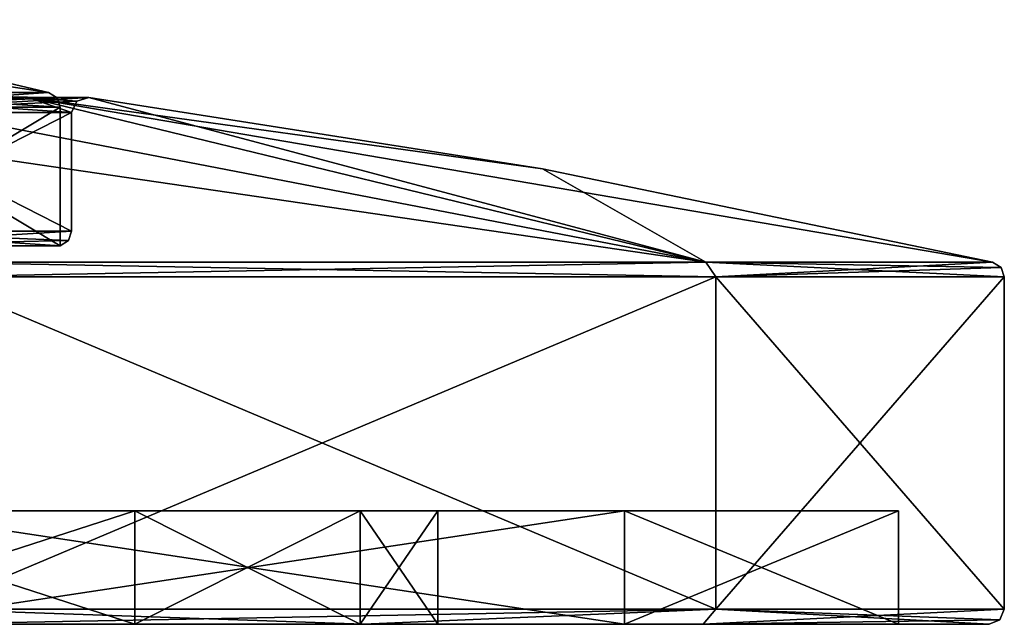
# Model space of a CAD drawing. Header units: millimetres. Extents: x -284 to 78, y 0 to 199.
# Tile 33 of 122: x -135 to -122, y 0 to 8. Entities that reach past the tile are written whole.
import ezdxf

# ---------------------------------------------------------------- set-up
doc = ezdxf.new("R2010")
doc.units = ezdxf.units.MM
doc.header["$LTSCALE"] = 65.185185
for name, color, linetype in [('101', 7, 'CONTINUOUS'), ('102', 7, 'CONTINUOUS'), ('56', 7, 'CONTINUOUS'), ('57', 7, 'CONTINUOUS'), ('58', 7, 'CONTINUOUS'), ('59', 7, 'CONTINUOUS'), ('60', 7, 'CONTINUOUS'), ('61', 7, 'CONTINUOUS'), ('62', 7, 'CONTINUOUS'), ('63', 7, 'CONTINUOUS'), ('64', 7, 'CONTINUOUS'), ('65', 7, 'CONTINUOUS'), ('66', 7, 'CONTINUOUS'), ('67', 7, 'CONTINUOUS'), ('68', 7, 'CONTINUOUS'), ('69', 7, 'CONTINUOUS'), ('70', 7, 'CONTINUOUS'), ('72', 7, 'CONTINUOUS'), ('74', 7, 'CONTINUOUS'), ('77', 7, 'CONTINUOUS'), ('78', 7, 'CONTINUOUS'), ('79', 7, 'CONTINUOUS'), ('80', 7, 'CONTINUOUS'), ('91', 7, 'CONTINUOUS'), ('92', 7, 'CONTINUOUS'), ('97', 7, 'CONTINUOUS'), ('99', 7, 'CONTINUOUS')]:
    doc.layers.add(name, color=color, linetype=linetype)

msp = doc.modelspace()

# ---------------------------------------------------------------- linework, layer by layer
at = {"layer": '101', "linetype": 'CONTINUOUS'}
for points in [[(-137.056, 6.842, -9.405), (-137.18, 7.036, -9.314), (-134.154, 7.036), (-137.056, 6.842, -9.405)], [(-137.056, 6.842, -9.405), (-134.154, 7.036), (-134.043, 6.966), (-137.056, 6.842, -9.405)], [(-134, 6.842), (-137.056, 6.842, -9.405), (-134.043, 6.966), (-134, 6.842)]]:
    msp.add_3dface(points, dxfattribs=at)
at = {"layer": '102', "linetype": 'CONTINUOUS'}
for points in [[(-137.056, 6.842, 9.405), (-134, 6.842), (-137.18, 7.036, 9.314), (-137.056, 6.842, 9.405)], [(-137.18, 7.036, 9.314), (-134, 6.842), (-134.043, 6.966), (-137.18, 7.036, 9.314)], [(-134.154, 7.036), (-137.18, 7.036, 9.314), (-134.043, 6.966), (-134.154, 7.036)]]:
    msp.add_3dface(points, dxfattribs=at)
at = {"layer": '56', "linetype": 'CONTINUOUS'}
for points in [[(-135.827, 4.791, 24.548), (-125.452, 4.791, 14.173), (-140.374, 6.97, 13.249), (-135.827, 4.791, 24.548)], [(-140.374, 6.97, 13.249), (-125.452, 4.791, 14.173), (-136.751, 6.97, 9.626), (-140.374, 6.97, 13.249)], [(-136.751, 6.97, 9.626), (-125.452, 4.791, 14.173), (-134.425, 6.97, 5.061), (-136.751, 6.97, 9.626)], [(-125.452, 4.791, 14.173), (-121.655, 4.791), (-134.425, 6.97, 5.061), (-125.452, 4.791, 14.173)], [(-134.425, 6.97, 5.061), (-121.655, 4.791), (-127.613, 6.027), (-134.425, 6.97, 5.061)], [(-133.624, 6.97), (-134.425, 6.97, 5.061), (-127.613, 6.027), (-133.624, 6.97)]]:
    msp.add_3dface(points, dxfattribs=at)
at = {"layer": '57', "linetype": 'CONTINUOUS'}
for points in [[(-135.75, 0.2, 24.682), (-125.318, 0.2, 14.25), (-135.75, 4.597, 24.682), (-135.75, 0.2, 24.682)], [(-135.75, 4.597, 24.682), (-125.318, 0.2, 14.25), (-125.318, 4.597, 14.25), (-135.75, 4.597, 24.682)], [(-121.5, 0.2), (-121.5, 4.597), (-125.318, 4.597, 14.25), (-121.5, 0.2)], [(-125.318, 0.2, 14.25), (-121.5, 0.2), (-125.318, 4.597, 14.25), (-125.318, 0.2, 14.25)]]:
    msp.add_3dface(points, dxfattribs=at)
at = {"layer": '58', "linetype": 'CONTINUOUS'}
for points in [[(-137.656, 0, -16.989), (-133.011, 0, -12.343), (-162.344, 0, -16.989), (-137.656, 0, -16.989)], [(-162.344, 0, -16.989), (-133.011, 0, -12.343), (-150, 0, -13.95), (-162.344, 0, -16.989)], [(-150, 0, -13.95), (-133.011, 0, -12.343), (-145.687, 0, -13.267), (-150, 0, -13.95)], [(-133.011, 0, 12.343), (-137.656, 0, 16.989), (-145.687, 0, 13.267), (-133.011, 0, 12.343)], [(-141.797, 0, 11.283), (-133.011, 0, 12.343), (-145.687, 0, 13.267), (-141.797, 0, 11.283)], [(-145.687, 0, -13.267), (-133.011, 0, -12.343), (-141.797, 0, -11.283), (-145.687, 0, -13.267)], [(-138.711, 0, 8.195), (-133.011, 0, 12.343), (-141.797, 0, 11.283), (-138.711, 0, 8.195)], [(-133.011, 0, -12.343), (-130.028, 0, -6.489), (-141.797, 0, -11.283), (-133.011, 0, -12.343)], [(-141.797, 0, -11.283), (-130.028, 0, -6.489), (-138.711, 0, -8.195), (-141.797, 0, -11.283)], [(-130.028, 0, 6.489), (-133.011, 0, 12.343), (-138.711, 0, 8.195), (-130.028, 0, 6.489)], [(-136.05, 0), (-130.028, 0, 6.489), (-138.711, 0, 8.195), (-136.05, 0)], [(-130.028, 0, -6.489), (-129, 0), (-138.711, 0, -8.195), (-130.028, 0, -6.489)], [(-129, 0), (-136.05, 0), (-138.711, 0, -8.195), (-129, 0)], [(-129, 0), (-130.028, 0, 6.489), (-136.05, 0), (-129, 0)]]:
    msp.add_3dface(points, dxfattribs=at)
at = {"layer": '59', "linetype": 'CONTINUOUS'}
for points in [[(-125.452, 4.791, -14.173), (-135.827, 4.791, -24.548), (-136.751, 6.97, -9.626), (-125.452, 4.791, -14.173)], [(-134.425, 6.97, -5.061), (-125.452, 4.791, -14.173), (-136.751, 6.97, -9.626), (-134.425, 6.97, -5.061)], [(-133.624, 6.97), (-125.452, 4.791, -14.173), (-134.425, 6.97, -5.061), (-133.624, 6.97)], [(-133.624, 6.97), (-127.613, 6.027), (-125.452, 4.791, -14.173), (-133.624, 6.97)], [(-127.613, 6.027), (-121.655, 4.791), (-125.452, 4.791, -14.173), (-127.613, 6.027)]]:
    msp.add_3dface(points, dxfattribs=at)
at = {"layer": '60', "linetype": 'CONTINUOUS'}
for points in [[(-125.318, 0.2, -14.25), (-135.75, 0.2, -24.682), (-125.318, 4.597, -14.25), (-125.318, 0.2, -14.25)], [(-125.318, 4.597, -14.25), (-135.75, 0.2, -24.682), (-135.75, 4.597, -24.682), (-125.318, 4.597, -14.25)], [(-121.5, 4.597), (-121.5, 0.2), (-125.318, 0.2, -14.25), (-121.5, 4.597)], [(-121.5, 4.597), (-125.318, 0.2, -14.25), (-125.318, 4.597, -14.25), (-121.5, 4.597)]]:
    msp.add_3dface(points, dxfattribs=at)
at = {"layer": '61', "linetype": 'CONTINUOUS'}
for points in [[(-126.531, 0, 13.55), (-135.846, 0, 24.506), (-136.45, 0, 23.469), (-126.531, 0, 13.55)], [(-135.846, 0, -24.506), (-129.984, 0, -20.006), (-136.45, 0, -23.469), (-135.846, 0, -24.506)], [(-136.45, 0, -23.469), (-129.984, 0, -20.006), (-126.531, 0, -13.55), (-136.45, 0, -23.469)], [(-129.984, 0, 20.006), (-135.846, 0, 24.506), (-126.531, 0, 13.55), (-129.984, 0, 20.006)], [(-125.487, 0, 14.142), (-129.984, 0, 20.006), (-126.531, 0, 13.55), (-125.487, 0, 14.142)], [(-129.984, 0, -20.006), (-125.487, 0, -14.142), (-126.531, 0, -13.55), (-129.984, 0, -20.006)], [(-122.9, 0), (-125.487, 0, 14.142), (-126.531, 0, 13.55), (-122.9, 0)], [(-126.531, 0, -13.55), (-125.487, 0, -14.142), (-122.9, 0), (-126.531, 0, -13.55)], [(-121.7, 0), (-125.487, 0, 14.142), (-122.9, 0), (-121.7, 0)], [(-125.487, 0, -14.142), (-121.7, 0), (-122.9, 0), (-125.487, 0, -14.142)]]:
    msp.add_3dface(points, dxfattribs=at)
at = {"layer": '62', "linetype": 'CONTINUOUS'}
for points in [[(-126.531, 0, 13.55), (-136.45, 0, 23.469), (-126.531, 1.5, 13.55), (-126.531, 0, 13.55)], [(-126.531, 1.5, 13.55), (-136.45, 0, 23.469), (-136.45, 1.5, 23.469), (-126.531, 1.5, 13.55)], [(-122.9, 0), (-126.531, 0, 13.55), (-122.9, 1.5), (-122.9, 0)], [(-122.9, 1.5), (-126.531, 0, 13.55), (-126.531, 1.5, 13.55), (-122.9, 1.5)]]:
    msp.add_3dface(points, dxfattribs=at)
at = {"layer": '63', "linetype": 'CONTINUOUS'}
for points in [[(-136.45, 1.5, -23.469), (-126.531, 1.5, -13.55), (-143.511, 1.5, -19.972), (-136.45, 1.5, -23.469)], [(-143.511, 1.5, -19.972), (-126.531, 1.5, -13.55), (-137.656, 1.5, -16.989), (-143.511, 1.5, -19.972)], [(-126.531, 1.5, 13.55), (-136.45, 1.5, 23.469), (-137.656, 1.5, 16.989), (-126.531, 1.5, 13.55)], [(-133.011, 1.5, 12.343), (-126.531, 1.5, 13.55), (-137.656, 1.5, 16.989), (-133.011, 1.5, 12.343)], [(-137.656, 1.5, -16.989), (-126.531, 1.5, -13.55), (-133.011, 1.5, -12.343), (-137.656, 1.5, -16.989)], [(-126.531, 1.5, -13.55), (-122.9, 1.5), (-133.011, 1.5, -12.343), (-126.531, 1.5, -13.55)], [(-133.011, 1.5, -12.343), (-122.9, 1.5), (-130.028, 1.5, -6.489), (-133.011, 1.5, -12.343)], [(-130.028, 1.5, 6.489), (-126.531, 1.5, 13.55), (-133.011, 1.5, 12.343), (-130.028, 1.5, 6.489)], [(-130.028, 1.5, -6.489), (-122.9, 1.5), (-129, 1.5), (-130.028, 1.5, -6.489)], [(-129, 1.5), (-126.531, 1.5, 13.55), (-130.028, 1.5, 6.489), (-129, 1.5)], [(-122.9, 1.5), (-126.531, 1.5, 13.55), (-129, 1.5), (-122.9, 1.5)]]:
    msp.add_3dface(points, dxfattribs=at)
at = {"layer": '64', "linetype": 'CONTINUOUS'}
for points in [[(-137.656, 0, 16.989), (-133.011, 0, 12.343), (-137.656, 1.5, 16.989), (-137.656, 0, 16.989)], [(-133.011, 0, 12.343), (-133.011, 1.5, 12.343), (-137.656, 1.5, 16.989), (-133.011, 0, 12.343)], [(-133.011, 0, 12.343), (-130.028, 0, 6.489), (-133.011, 1.5, 12.343), (-133.011, 0, 12.343)], [(-130.028, 0, 6.489), (-130.028, 1.5, 6.489), (-133.011, 1.5, 12.343), (-130.028, 0, 6.489)], [(-130.028, 0, 6.489), (-129, 0), (-130.028, 1.5, 6.489), (-130.028, 0, 6.489)], [(-129, 0), (-129, 1.5), (-130.028, 1.5, 6.489), (-129, 0)]]:
    msp.add_3dface(points, dxfattribs=at)
at = {"layer": '65', "linetype": 'CONTINUOUS'}
for points in [[(-136.45, 0, -23.469), (-126.531, 0, -13.55), (-136.45, 1.5, -23.469), (-136.45, 0, -23.469)], [(-126.531, 0, -13.55), (-126.531, 1.5, -13.55), (-136.45, 1.5, -23.469), (-126.531, 0, -13.55)], [(-126.531, 0, -13.55), (-122.9, 0), (-126.531, 1.5, -13.55), (-126.531, 0, -13.55)], [(-122.9, 0), (-122.9, 1.5), (-126.531, 1.5, -13.55), (-122.9, 0)]]:
    msp.add_3dface(points, dxfattribs=at)
at = {"layer": '66', "linetype": 'CONTINUOUS'}
for points in [[(-133.011, 0, -12.343), (-137.656, 0, -16.989), (-133.011, 1.5, -12.343), (-133.011, 0, -12.343)], [(-137.656, 0, -16.989), (-137.656, 1.5, -16.989), (-133.011, 1.5, -12.343), (-137.656, 0, -16.989)], [(-130.028, 0, -6.489), (-133.011, 0, -12.343), (-130.028, 1.5, -6.489), (-130.028, 0, -6.489)], [(-133.011, 0, -12.343), (-133.011, 1.5, -12.343), (-130.028, 1.5, -6.489), (-133.011, 0, -12.343)], [(-129, 0), (-130.028, 0, -6.489), (-129, 1.5), (-129, 0)], [(-130.028, 0, -6.489), (-130.028, 1.5, -6.489), (-129, 1.5), (-130.028, 0, -6.489)]]:
    msp.add_3dface(points, dxfattribs=at)
at = {"layer": '67', "linetype": 'CONTINUOUS'}
for points in [[(-125.452, 4.791, 14.173), (-135.827, 4.791, 24.548), (-125.318, 4.597, 14.25), (-125.452, 4.791, 14.173)], [(-135.827, 4.791, 24.548), (-135.75, 4.597, 24.682), (-125.318, 4.597, 14.25), (-135.827, 4.791, 24.548)], [(-121.655, 4.791), (-125.452, 4.791, 14.173), (-121.543, 4.721), (-121.655, 4.791)], [(-121.5, 4.597), (-125.452, 4.791, 14.173), (-125.318, 4.597, 14.25), (-121.5, 4.597)], [(-125.452, 4.791, 14.173), (-121.5, 4.597), (-121.543, 4.721), (-125.452, 4.791, 14.173)]]:
    msp.add_3dface(points, dxfattribs=at)
at = {"layer": '68', "linetype": 'CONTINUOUS'}
for points in [[(-135.827, 4.791, -24.548), (-125.452, 4.791, -14.173), (-135.75, 4.597, -24.682), (-135.827, 4.791, -24.548)], [(-125.452, 4.791, -14.173), (-125.318, 4.597, -14.25), (-135.75, 4.597, -24.682), (-125.452, 4.791, -14.173)], [(-125.452, 4.791, -14.173), (-121.655, 4.791), (-125.318, 4.597, -14.25), (-125.452, 4.791, -14.173)], [(-125.318, 4.597, -14.25), (-121.655, 4.791), (-121.543, 4.721), (-125.318, 4.597, -14.25)], [(-121.5, 4.597), (-125.318, 4.597, -14.25), (-121.543, 4.721), (-121.5, 4.597)]]:
    msp.add_3dface(points, dxfattribs=at)
at = {"layer": '69', "linetype": 'CONTINUOUS'}
for points in [[(-135.75, 0.2, 24.682), (-135.846, 0, 24.506), (-129.984, 0, 20.006), (-135.75, 0.2, 24.682)], [(-125.318, 0.2, 14.25), (-135.75, 0.2, 24.682), (-129.984, 0, 20.006), (-125.318, 0.2, 14.25)], [(-125.318, 0.2, 14.25), (-129.984, 0, 20.006), (-125.487, 0, 14.142), (-125.318, 0.2, 14.25)], [(-125.318, 0.2, 14.25), (-125.487, 0, 14.142), (-121.7, 0), (-125.318, 0.2, 14.25)], [(-121.5, 0.2), (-125.318, 0.2, 14.25), (-121.559, 0.059), (-121.5, 0.2)], [(-125.318, 0.2, 14.25), (-121.7, 0), (-121.559, 0.059), (-125.318, 0.2, 14.25)]]:
    msp.add_3dface(points, dxfattribs=at)
at = {"layer": '70', "linetype": 'CONTINUOUS'}
for points in [[(-135.75, 0.2, -24.682), (-125.318, 0.2, -14.25), (-135.846, 0, -24.506), (-135.75, 0.2, -24.682)], [(-125.318, 0.2, -14.25), (-129.984, 0, -20.006), (-135.846, 0, -24.506), (-125.318, 0.2, -14.25)], [(-125.318, 0.2, -14.25), (-125.487, 0, -14.142), (-129.984, 0, -20.006), (-125.318, 0.2, -14.25)], [(-125.318, 0.2, -14.25), (-121.5, 0.2), (-125.487, 0, -14.142), (-125.318, 0.2, -14.25)], [(-125.487, 0, -14.142), (-121.5, 0.2), (-121.559, 0.059), (-125.487, 0, -14.142)], [(-121.7, 0), (-125.487, 0, -14.142), (-121.559, 0.059), (-121.7, 0)]]:
    msp.add_3dface(points, dxfattribs=at)
at = {"layer": '72', "linetype": 'CONTINUOUS'}
for points in [[(-136.934, 6.772, 9.493), (-133.85, 6.772), (-136.934, 5.2, 9.493), (-136.934, 6.772, 9.493)], [(-136.934, 5.2, 9.493), (-133.85, 6.772), (-133.85, 5.2), (-136.934, 5.2, 9.493)]]:
    msp.add_3dface(points, dxfattribs=at)
at = {"layer": '74', "linetype": 'CONTINUOUS'}
for points in [[(-133.85, 5.2), (-133.85, 6.772), (-136.934, 6.772, -9.493), (-133.85, 5.2)], [(-133.85, 5.2), (-136.934, 6.772, -9.493), (-136.934, 5.2, -9.493), (-133.85, 5.2)]]:
    msp.add_3dface(points, dxfattribs=at)
at = {"layer": '77', "linetype": 'CONTINUOUS'}
for points in [[(-136.751, 6.97, 9.626), (-134.425, 6.97, 5.061), (-136.934, 6.772, 9.493), (-136.751, 6.97, 9.626)], [(-134.425, 6.97, 5.061), (-133.624, 6.97), (-136.934, 6.772, 9.493), (-134.425, 6.97, 5.061)], [(-136.934, 6.772, 9.493), (-133.624, 6.97), (-133.782, 6.922), (-136.934, 6.772, 9.493)], [(-133.85, 6.772), (-136.934, 6.772, 9.493), (-133.782, 6.922), (-133.85, 6.772)]]:
    msp.add_3dface(points, dxfattribs=at)
at = {"layer": '78', "linetype": 'CONTINUOUS'}
for points in [[(-133.85, 6.772), (-136.751, 6.97, -9.626), (-136.934, 6.772, -9.493), (-133.85, 6.772)], [(-134.425, 6.97, -5.061), (-136.751, 6.97, -9.626), (-133.85, 6.772), (-134.425, 6.97, -5.061)], [(-133.624, 6.97), (-134.425, 6.97, -5.061), (-133.782, 6.922), (-133.624, 6.97)], [(-134.425, 6.97, -5.061), (-133.85, 6.772), (-133.782, 6.922), (-134.425, 6.97, -5.061)]]:
    msp.add_3dface(points, dxfattribs=at)
at = {"layer": '79', "linetype": 'CONTINUOUS'}
for points in [[(-136.934, 5.2, 9.493), (-133.85, 5.2), (-137.056, 5.006, 9.405), (-136.934, 5.2, 9.493)], [(-137.056, 5.006, 9.405), (-133.85, 5.2), (-133.892, 5.078), (-137.056, 5.006, 9.405)], [(-134, 5.006), (-137.056, 5.006, 9.405), (-133.892, 5.078), (-134, 5.006)]]:
    msp.add_3dface(points, dxfattribs=at)
at = {"layer": '80', "linetype": 'CONTINUOUS'}
for points in [[(-134, 5.006), (-136.934, 5.2, -9.493), (-137.056, 5.006, -9.405), (-134, 5.006)], [(-133.85, 5.2), (-136.934, 5.2, -9.493), (-133.892, 5.078), (-133.85, 5.2)], [(-136.934, 5.2, -9.493), (-134, 5.006), (-133.892, 5.078), (-136.934, 5.2, -9.493)]]:
    msp.add_3dface(points, dxfattribs=at)
at = {"layer": '91', "linetype": 'CONTINUOUS'}
for points in [[(-137.056, 5.006, 9.405), (-134, 5.006), (-137.056, 6.842, 9.405), (-137.056, 5.006, 9.405)], [(-137.056, 6.842, 9.405), (-134, 5.006), (-134, 6.842), (-137.056, 6.842, 9.405)]]:
    msp.add_3dface(points, dxfattribs=at)
at = {"layer": '92', "linetype": 'CONTINUOUS'}
for points in [[(-134, 5.006), (-137.056, 5.006, -9.405), (-134, 6.842), (-134, 5.006)], [(-134, 6.842), (-137.056, 5.006, -9.405), (-137.056, 6.842, -9.405), (-134, 6.842)]]:
    msp.add_3dface(points, dxfattribs=at)
at = {"layer": '97', "linetype": 'CONTINUOUS'}
msp.add_3dface([(-134.154, 7.036), (-137.18, 7.036, -9.314), (-138.25, 8), (-134.154, 7.036)], dxfattribs=at)
at = {"layer": '99', "linetype": 'CONTINUOUS'}
for points in [[(-134.154, 7.036), (-138.25, 8), (-140.494, 8, 6.907), (-134.154, 7.036)], [(-137.18, 7.036, 9.314), (-134.154, 7.036), (-140.494, 8, 6.907), (-137.18, 7.036, 9.314)]]:
    msp.add_3dface(points, dxfattribs=at)

doc.saveas('drawing.dxf')
